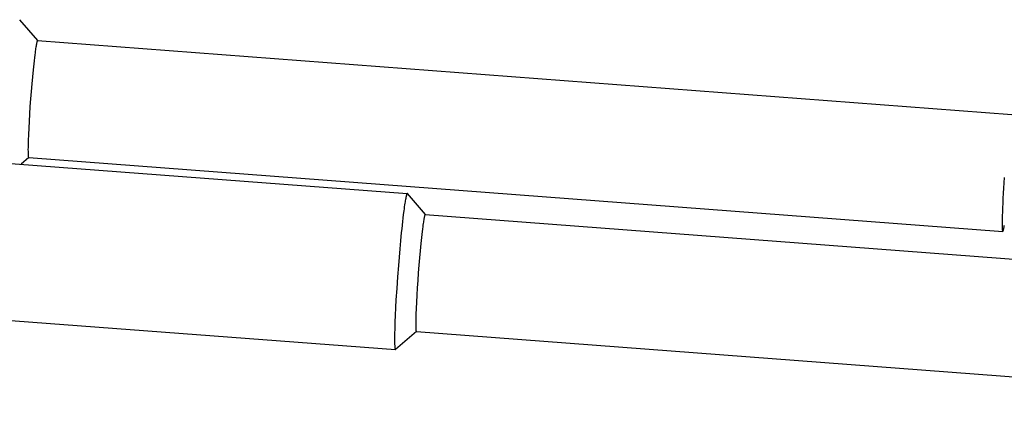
# Model space of a CAD drawing. Extents: x 0 to 1189, y 0 to 841.
# Tile 49 of 77: x 446 to 466, y 91 to 99. Entities that reach past the tile are written whole.
import ezdxf

# ---------------------------------------------------------------- set-up
doc = ezdxf.new("R2010")
doc.units = 0
doc.header["$LTSCALE"] = 65.395
doc.layers.add('mg_3d_BL7', color=7, linetype='CONTINUOUS')

# ---------------------------------------------------------------- blocks, each defined once
blk = doc.blocks.new('MG_3D_BL7', base_point=(391.459, 121.842))
at = {"layer": 'mg_3d_BL7', "color": 2, "linetype": 'CONTINUOUS'}
for p, q in [((446.499, 98.598), (446.131, 99.026)), ((446.497, 98.599), (466.421, 97.089)), ((430.946, 97.222), (454.058, 95.471)), ((446.318, 96.207), (446.159, 96.07)), ((446.315, 96.206), (466.239, 94.696)), ((454.429, 95.041), (454.061, 95.47)), ((454.426, 95.042), (474.35, 93.533)), ((430.705, 94.032), (453.816, 92.28)), ((454.247, 92.65), (453.82, 92.282)), ((454.245, 92.649), (474.169, 91.14)), ((453.801, 92.352), (453.802, 92.344)), ((453.816, 92.28), (453.82, 92.282))]:
    blk.add_line(p, q, dxfattribs=at)
for points in [[(446.497, 98.599), (446.496, 98.599), (446.495, 98.598), (446.494, 98.598), (446.494, 98.597), (446.493, 98.597), (446.492, 98.595), (446.491, 98.593), (446.49, 98.591), (446.489, 98.589), (446.486, 98.582), (446.484, 98.574), (446.482, 98.567), (446.48, 98.559), (446.477, 98.546), (446.474, 98.534), (446.472, 98.521), (446.47, 98.509), (446.466, 98.486), (446.462, 98.463), (446.458, 98.44), (446.454, 98.411), (446.45, 98.382), (446.446, 98.353), (446.439, 98.302), (446.433, 98.25), (446.426, 98.188), (446.419, 98.126), (446.412, 98.064), (446.406, 98.002)], [(446.406, 98.002), (446.392, 97.858), (446.379, 97.714), (446.366, 97.559), (446.354, 97.405), (446.342, 97.25), (446.332, 97.095), (446.323, 96.951), (446.315, 96.807), (446.309, 96.676), (446.305, 96.558), (446.303, 96.507), (446.302, 96.455), (446.302, 96.411), (446.301, 96.368), (446.302, 96.333), (446.302, 96.298), (446.303, 96.273), (446.305, 96.247), (446.306, 96.237), (446.307, 96.227), (446.309, 96.216), (446.31, 96.212), (446.312, 96.209), (446.313, 96.207), (446.314, 96.206), (446.315, 96.206)], [(466.27, 95.798), (466.263, 95.689), (466.256, 95.579), (466.249, 95.475), (466.243, 95.371), (466.238, 95.276), (466.234, 95.181), (466.231, 95.098), (466.228, 95.015), (466.227, 94.97), (466.226, 94.925), (466.225, 94.88), (466.225, 94.852), (466.225, 94.825), (466.226, 94.802), (466.226, 94.779), (466.227, 94.762), (466.228, 94.744), (466.229, 94.735), (466.23, 94.726), (466.231, 94.717), (466.232, 94.714), (466.232, 94.71), (466.233, 94.706), (466.235, 94.702), (466.235, 94.7), (466.236, 94.699), (466.237, 94.697), (466.238, 94.697), (466.239, 94.696)], [(454.058, 95.471), (454.058, 95.471), (454.057, 95.471), (454.057, 95.471), (454.056, 95.471), (454.056, 95.471), (454.056, 95.471), (454.055, 95.47), (454.055, 95.47), (454.054, 95.47), (454.054, 95.469), (454.054, 95.469), (454.053, 95.468), (454.053, 95.468), (454.053, 95.468), (454.052, 95.467), (454.052, 95.467), (454.051, 95.465), (454.051, 95.464), (454.05, 95.463), (454.05, 95.462), (454.049, 95.461), (454.048, 95.46), (454.048, 95.459), (454.048, 95.457), (454.047, 95.456), (454.047, 95.455), (454.046, 95.454), (454.046, 95.453), (454.046, 95.452), (454.045, 95.449), (454.044, 95.446), (454.043, 95.443), (454.042, 95.44), (454.041, 95.436), (454.04, 95.433), (454.039, 95.43), (454.038, 95.427), (454.037, 95.423), (454.036, 95.418), (454.035, 95.414), (454.034, 95.41), (454.033, 95.405), (454.032, 95.401), (454.03, 95.392)], [(454.061, 95.47), (454.061, 95.47), (454.061, 95.47), (454.061, 95.47), (454.061, 95.47), (454.061, 95.47), (454.061, 95.47), (454.061, 95.47), (454.06, 95.47), (454.06, 95.47), (454.06, 95.47), (454.06, 95.47), (454.06, 95.47), (454.06, 95.47), (454.06, 95.471), (454.06, 95.471), (454.06, 95.471), (454.06, 95.471), (454.06, 95.471), (454.06, 95.471), (454.06, 95.471), (454.059, 95.471), (454.059, 95.471), (454.059, 95.471), (454.059, 95.471), (454.059, 95.471), (454.059, 95.471), (454.059, 95.471), (454.059, 95.471), (454.059, 95.471), (454.059, 95.471), (454.059, 95.471), (454.059, 95.471), (454.059, 95.471), (454.058, 95.471), (454.058, 95.471), (454.058, 95.471), (454.058, 95.471), (454.058, 95.471)], [(454.03, 95.392), (454.026, 95.369), (454.021, 95.346), (454.017, 95.323), (454.013, 95.3), (454.01, 95.277), (454.004, 95.237), (453.998, 95.196), (453.992, 95.156), (453.987, 95.116), (453.978, 95.042), (453.969, 94.969), (453.961, 94.896), (453.953, 94.823), (453.945, 94.749), (453.937, 94.676)], [(466.239, 94.696), (466.24, 94.696), (466.241, 94.697), (466.242, 94.697), (466.243, 94.698), (466.244, 94.699), (466.244, 94.7), (466.245, 94.701), (466.245, 94.702), (466.246, 94.704), (466.247, 94.707), (466.248, 94.71), (466.249, 94.713), (466.25, 94.716), (466.252, 94.72), (466.253, 94.724), (466.254, 94.727), (466.256, 94.735), (466.257, 94.742), (466.259, 94.75), (466.261, 94.758), (466.262, 94.766), (466.265, 94.78), (466.268, 94.794), (466.27, 94.807), (466.272, 94.821)], [(454.426, 95.042), (454.426, 95.042), (454.425, 95.042), (454.424, 95.041), (454.423, 95.041), (454.423, 95.04), (454.421, 95.038), (454.42, 95.036), (454.42, 95.034), (454.419, 95.033), (454.416, 95.025), (454.414, 95.018), (454.412, 95.01), (454.41, 95.002), (454.407, 94.99), (454.404, 94.977), (454.402, 94.965), (454.399, 94.952), (454.395, 94.93), (454.392, 94.907), (454.388, 94.883), (454.384, 94.855), (454.38, 94.826), (454.376, 94.797), (454.369, 94.745), (454.363, 94.694), (454.356, 94.632), (454.349, 94.57), (454.342, 94.508), (454.336, 94.446)], [(453.937, 94.676), (453.921, 94.506), (453.905, 94.337), (453.891, 94.167), (453.877, 93.998), (453.859, 93.764), (453.843, 93.53), (453.828, 93.295), (453.819, 93.137), (453.812, 92.979), (453.806, 92.844), (453.801, 92.708), (453.799, 92.602), (453.798, 92.496), (453.798, 92.448), (453.799, 92.4), (453.801, 92.352)], [(454.336, 94.446), (454.322, 94.302), (454.309, 94.158), (454.296, 94.003), (454.283, 93.848), (454.272, 93.693), (454.262, 93.539), (454.253, 93.394), (454.245, 93.25), (454.239, 93.12), (454.235, 93.002), (454.233, 92.95), (454.232, 92.898), (454.231, 92.855), (454.231, 92.811), (454.231, 92.776), (454.232, 92.742), (454.233, 92.716), (454.235, 92.691), (454.236, 92.68), (454.237, 92.67), (454.239, 92.66), (454.24, 92.656), (454.242, 92.652), (454.243, 92.651), (454.244, 92.65), (454.245, 92.649)], [(453.802, 92.344), (453.802, 92.341), (453.802, 92.337), (453.803, 92.333), (453.803, 92.329), (453.804, 92.325), (453.804, 92.321), (453.804, 92.318), (453.805, 92.315), (453.805, 92.312), (453.806, 92.308), (453.806, 92.305), (453.807, 92.302), (453.807, 92.299), (453.808, 92.298), (453.808, 92.297), (453.808, 92.296), (453.808, 92.295), (453.809, 92.294), (453.809, 92.293), (453.809, 92.292), (453.809, 92.291), (453.81, 92.29), (453.81, 92.288), (453.811, 92.287), (453.811, 92.286), (453.812, 92.285), (453.812, 92.285), (453.812, 92.284), (453.812, 92.284), (453.812, 92.284), (453.813, 92.283), (453.813, 92.283), (453.813, 92.282), (453.814, 92.282), (453.814, 92.282), (453.814, 92.281), (453.814, 92.281), (453.815, 92.281), (453.815, 92.281), (453.816, 92.281), (453.816, 92.281), (453.816, 92.28)]]:
    blk.add_lwpolyline(points, dxfattribs=at)

msp = doc.modelspace()

# ---------------------------------------------------------------- block references
at = {"layer": 'mg_3d_BL7'}
msp.add_blockref('MG_3D_BL7', (391.459, 121.842), dxfattribs=at)

doc.saveas('drawing.dxf')
